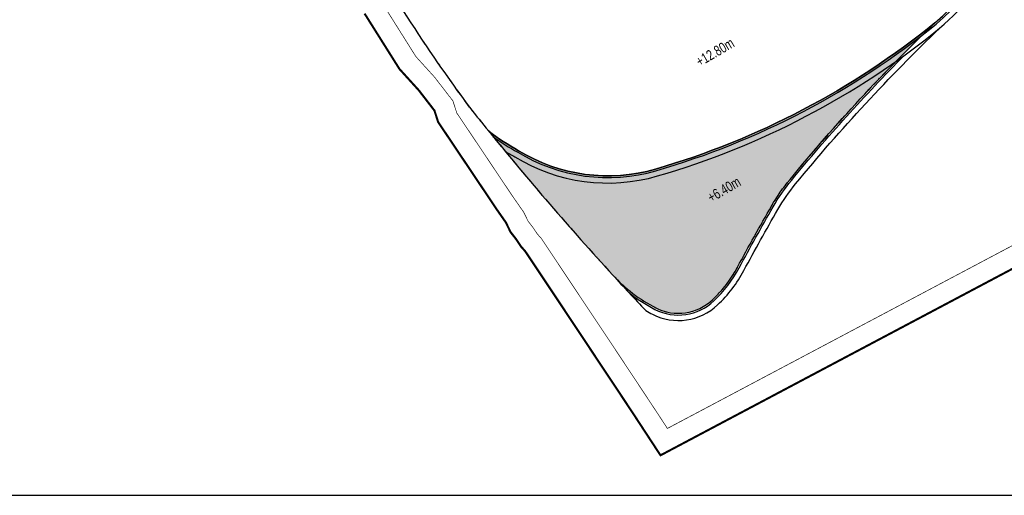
# Model space of a CAD drawing. Header units: millimetres. Extents: x -1402 to -179, y -280 to 6164.
# Tile 92 of 212: x -798 to -654, y 2353 to 2423. Entities that reach past the tile are written whole.
import ezdxf

# ---------------------------------------------------------------- set-up
doc = ezdxf.new("R2010")
doc.units = ezdxf.units.MM
for name, pattern in [('AJN-Limite', [1.25, 0.5, -0.25, 0, -0.25, 0, -0.25]), ('AJN-Projection', [0.375, 0.25, -0.125]), ('DASH', [0.35, 0.25, -0.1])]:
    doc.linetypes.add(name, pattern=pattern)
doc.layers.get('0').update_dxf_attribs({"linetype": 'CONTINUOUS'})
for name, color, linetype in [('AJN-2-SBT-P', 251, 'AJN-Projection'), ('AJN-2-SBT-V', 51, 'CONTINUOUS'), ('AJN-8-251-H', 251, 'CONTINUOUS')]:
    doc.layers.add(name, color=color, linetype=linetype)
doc.layers.add('AJN-6-Etang', color=7, linetype='CONTINUOUS', lineweight=15, true_color=0x46a499)
doc.layers.add('AJN-7-500-A', color=10, linetype='CONTINUOUS', lineweight=18)
doc.layers.add('GEO-1-LIM-V', color=10, linetype='AJN-Limite', lineweight=25)
doc.styles.get("Standard").update_dxf_attribs({"font": 'rs.shx', "bigfont": 'hztxt.shx'})

msp = doc.modelspace()

# ---------------------------------------------------------------- hatches: boundary and pattern name
at = {"layer": 'AJN-6-Etang', "linetype": 'Continuous', "transparency": 33554687}
h = msp.add_hatch(color=256, dxfattribs=at)
h.dxf.hatch_style = 1
h.set_gradient(color1=(181, 223, 247), rotation=200, centered=1, tint=0.8, name='INVCURVED')
edge = h.paths.add_edge_path()
edge.add_arc((-536.13, 2449.42), 41.77, 80.0813, 93.8135, ccw=False)
edge.add_arc((-529.97, 2484.65), 6, 8.3142, 80.0813, ccw=False)
edge.add_line((-524.03, 2485.52), (-524.82, 2490.91))
edge.add_arc((-539.66, 2488.74), 15, 8.3142, 17.1164)
edge.add_line((-525.33, 2493.16), (-531.89, 2514.47))
edge.add_arc((-539.69, 2546.38), 32.85, 259.0174, 283.7331, ccw=False)
edge.add_arc((-561.81, 2384.38), 130.72, 83.0294, 139.3583)
edge.add_arc((-801.55, 2608.59), 197.73, 293.8824, 315.3027, ccw=False)
edge.add_arc((-691.67, 2357.77), 76.11, 109.1622, 113.0774, ccw=False)
edge.add_arc((-700.39, 2382.88), 49.53, 76.1865, 109.1622, ccw=False)
edge.add_arc((6736.44, 43552.97), 41786.94, 259.764921, 259.778471)
edge.add_arc((-676.06, 2453.93), 24.85, 263.5899, 326.3376)
edge.add_arc((-2060.14, 3281.81), 1637.6, 329.07221, 329.52177)
edge.add_arc((-607.33, 2427.94), 47.56, 102.1028, 150.7305, ccw=False)
edge.add_arc((-545.96, 2228.33), 256.25, 101.2019, 106.1647, ccw=False)
edge.add_line((-595.74, 2479.7), (-581.89, 2482.07))
edge.add_arc((-618.15, 2705.27), 226.13, 279.2254, 286.4139)
edge.add_arc((-534.19, 2420.26), 70.99, 93.8135, 106.4139, ccw=False)
at = {"layer": 'AJN-6-Etang', "transparency": 33554687}
h = msp.add_hatch(color=256, dxfattribs=at)
h.dxf.hatch_style = 1
h.set_gradient(color1=(188, 236, 246), rotation=200, centered=1, tint=0.8, name='INVCURVED')
h.paths.add_polyline_path([(-685.26, 2399.23, -0.029624), (-664.07, 2422.11, -0.100205), (-704.95, 2400.72, -0.21111), (-724.98, 2403.41, -0.042539), (-729.35, 2406.26, 0.014455), (-711.2, 2385.22, 0.089169), (-704.92, 2380.43, 0.318444), (-696.59, 2381.62, 0.07982), (-692.95, 2386.38, -0.007477), (-687.97, 2395.32, -0.041206)])

# ---------------------------------------------------------------- linework, layer by layer
msp.add_line((-979.38, 2353.01), (-179.38, 2353.01))
at = {"layer": 'AJN-2-SBT-P', "ltscale": 5, "flags": 128}
msp.add_lwpolyline([(-767.68, 2472.15, -0.05122), (-760.71, 2464.39, -0.089979), (-756.51, 2455.4, 0.020604), (-755.41, 2450.68, 0.064685), (-749.49, 2436.69, 0.032866), (-732.17, 2409.76, 0.002338), (-729.35, 2406.26, 0.014455), (-711.2, 2385.22, 0.089169), (-704.92, 2380.43, 0.318444), (-696.59, 2381.62, 0.07982), (-692.95, 2386.38, -0.007477), (-687.97, 2395.32, -0.04116), (-685.26, 2399.22, -0.029933), (-663.96, 2422.21, 0.113243), (-647.85, 2444.99, -0.015783), (-646.06, 2449.37, -0.024984), (-643.88, 2453.56, 0.312878), (-612.43, 2440.14, 0.06211), (-579.27, 2451.39, -0.079043), (-540.42, 2463.33, -0.009453), (-526.74, 2464.46, 0.457383), (-521.79, 2470.19), (-524.03, 2485.52), (-524.82, 2490.91, 0.038426), (-525.33, 2493.16), (-534.45, 2522.79, 0.224712), (-541.57, 2530.57, -0.232808), (-548.55, 2538.44, 0.106827), (-556.37, 2555.45), (-560.77, 2555.45, 0.142232), (-768.02, 2495.28)], format="xyb", dxfattribs=at)
at = {"layer": 'AJN-2-SBT-V', "linetype": 'Continuous', "flags": 128}
msp.add_lwpolyline([(-664.07, 2422.11, 0.093893), (-649.9, 2440.52), (-651.19, 2441.17, 0.019637), (-649.2, 2445.52, -0.015726), (-647.38, 2449.96), (-646.06, 2449.37, -0.02495), (-643.88, 2453.56, -0.189198), (-617.3, 2474.45, 0.215421), (-648.82, 2451.2, -0.001962), (-655.38, 2440.15, -0.280841), (-678.84, 2429.23, -0.000059), (-688.56, 2430.98, 0.144885), (-716.65, 2429.67, 0.03841), (-727.35, 2425, -0.224378), (-735.04, 2424.64, -0.150971), (-749.49, 2436.69, 0.032866), (-732.17, 2409.76, 0.002338), (-729.35, 2406.26, 0.042539), (-724.98, 2403.41, 0.21111), (-704.95, 2400.72, 0.100205)], format="xyb", close=True, dxfattribs=at)
at = {"layer": 'AJN-2-SBT-V'}
msp.add_lwpolyline([(-664.07, 2422.11, -0.100205), (-704.95, 2400.72, -0.21111), (-724.98, 2403.41, -0.042539), (-729.35, 2406.26, 0.014455), (-711.2, 2385.22, 0.089169), (-704.92, 2380.43, 0.318444), (-696.59, 2381.62, 0.07982), (-692.95, 2386.38, -0.007477), (-687.97, 2395.32, -0.04116), (-685.26, 2399.22, -0.029629)], format="xyb", close=True, dxfattribs=at)
at = {"layer": 'AJN-8-251-H', "linetype": 'Continuous', "flags": 128}
for points in [[(-726.94, 2403.32, 0.013039), (-725.51, 2402.5, 0.210807), (-704.66, 2399.71, 0.100257), (-663.39, 2421.31, 0.114004), (-646.87, 2444.61, -0.015824), (-645.1, 2448.93, -0.024954), (-642.97, 2453.03, -0.189193), (-617, 2473.44)], [(-728.69, 2405.44, 0.034206), (-725.11, 2403.2, 0.211035), (-704.88, 2400.48, 0.100218), (-663.91, 2421.92, 0.093916), (-649.68, 2440.4, 0.093916)], [(-706.37, 2380.02, 0.011861), (-705.4, 2379.49, 0.318444), (-695.86, 2380.86, 0.07982), (-692.02, 2385.89, -0.007477), (-687.06, 2394.79, -0.04116), (-684.45, 2398.56, -0.029629), (-663.34, 2421.35)], [(-708.87, 2382.7, 0.050839), (-705.03, 2380.2, 0.318444), (-696.41, 2381.44, 0.07982), (-692.72, 2386.26, -0.007477), (-687.75, 2395.19, -0.04116), (-685.07, 2399.07, -0.023408), (-668.56, 2417.34, -0.023408)]]:
    msp.add_lwpolyline(points, format="xyb", dxfattribs=at)
at = {"layer": 'AJN-8-251-H', "linetype": 'Continuous'}
msp.add_arc((-356.55, 2709.58), 480.61, 222.4457, 223.2915, dxfattribs=at)
at = {"layer": 'GEO-1-LIM-V', "linetype": 'DASH', "ltscale": 5, "const_width": 0.1}
msp.add_lwpolyline([(-744.99, 2425.1), (-740.01, 2417.18), (-737.27, 2414.16), (-734.59, 2410.69), (-734.02, 2408.92), (-725.66, 2396.46), (-724.24, 2394.43), (-723.59, 2393.1), (-722.96, 2392.29), (-722.22, 2391.2), (-721.66, 2390.59), (-716.15, 2382.31), (-711.17, 2374.83), (-705.94, 2366.95), (-703.21, 2362.79), (-610.1, 2412.13)], dxfattribs=at)
at = {"layer": 'GEO-1-LIM-V', "linetype": 'Continuous', "ltscale": 25, "const_width": 0.3}
msp.add_lwpolyline([(-747.51, 2423.46), (-742.41, 2415.36), (-739.57, 2412.23), (-737.29, 2409.28), (-736.75, 2407.6), (-728.14, 2394.77), (-726.84, 2392.91), (-726.15, 2391.5), (-725.38, 2390.52), (-724.58, 2389.33), (-724.03, 2388.73), (-718.64, 2380.65), (-713.67, 2373.17), (-708.44, 2365.3), (-704.22, 2358.86), (-608.9, 2409.37)], dxfattribs=at)

# ---------------------------------------------------------------- texts
at = {"layer": 'AJN-7-500-A', "char_height": 1.5, "attachment_point": 8, "rotation": 30.3256}
for s, insert in [('{\\fSwis721 LtCn BT|b0|i0|c0|p34;+12.80m}', (-695.86, 2417.16)), ('{\\fSwis721 LtCn BT|b0|i0|c0|p34;+6.40m}', (-694.54, 2397.08))]:
    msp.add_mtext_dynamic_manual_height_columns(s, width=11.105, gutter_width=35.69, heights=[0], dxfattribs=dict(at, insert=insert))

doc.saveas('drawing.dxf')
